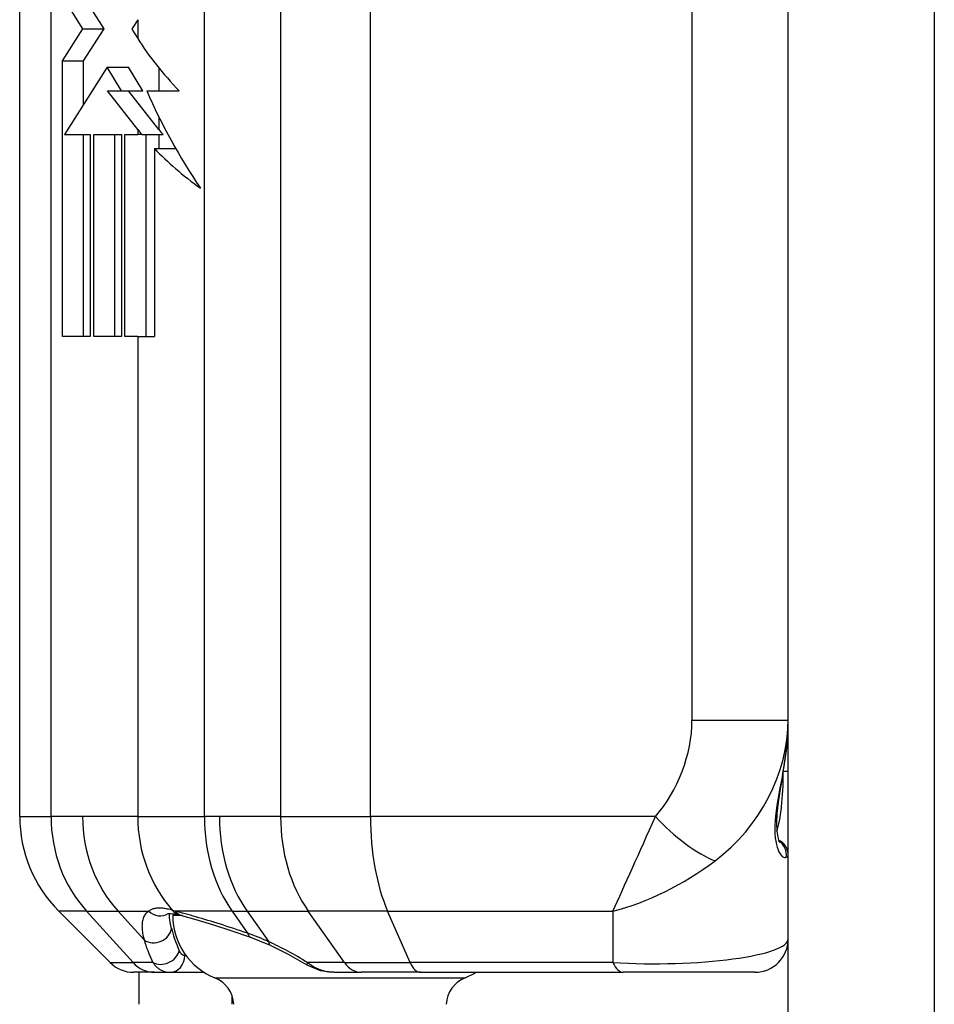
# Model space of a CAD drawing. Header units: inches. Extents: x 0 to 186, y -11 to 121.
# Tile 6 of 93: x 19.203 to 19.939, y 32.752 to 33.543. Entities that reach past the tile are written whole.
import ezdxf

# ---------------------------------------------------------------- set-up
doc = ezdxf.new("R2010")
doc.units = ezdxf.units.IN
doc.header["$LTSCALE"] = 11.141211
doc.header["$MEASUREMENT"] = 0
doc.layers.add('Visible Edges(ANSI)', color=7, linetype='Continuous', lineweight=25)
doc.layers.add('Visible Tangent Edges(ANSI)', color=7, linetype='Continuous', lineweight=25)

msp = doc.modelspace()

# ---------------------------------------------------------------- linework, layer by layer
at = {"layer": 'Visible Edges(ANSI)'}
for p, q in [((19.82137, 31.01156), (19.82137, 96.08517)), ((19.20334, 32.90261), (19.20334, 34.24441)), ((19.25421, 33.53583), (19.23771, 33.5619)), ((19.27128, 33.53583), (19.25477, 33.5619)), ((19.29826, 33.54311), (19.29368, 33.53595)), ((19.23771, 33.50998), (19.25421, 33.53583)), ((19.25421, 33.53583), (19.27128, 33.53583)), ((19.25477, 33.50998), (19.27128, 33.53583)), ((19.29368, 33.53595), (19.29344, 33.53556)), ((19.29344, 33.53556), (19.29826, 33.52795)), ((19.23771, 33.50998), (19.25477, 33.50998)), ((19.23771, 33.28837), (19.23771, 33.50998)), ((19.27382, 33.50484), (19.23925, 33.4507)), ((19.25477, 33.475), (19.25477, 33.50998)), ((19.2852, 33.48584), (19.27382, 33.50484)), ((19.27382, 33.50484), (19.29089, 33.50484)), ((19.30226, 33.48584), (19.29089, 33.50484)), ((19.29826, 33.45478), (19.27383, 33.48584)), ((19.27383, 33.48584), (19.2852, 33.48584)), ((19.2852, 33.48584), (19.30226, 33.48584)), ((19.31532, 33.45478), (19.29089, 33.48584)), ((19.30553, 33.48585), (19.32263, 33.48585)), ((19.23925, 33.4507), (19.23925, 33.45069)), ((19.23925, 33.45069), (19.26004, 33.45069)), ((19.25477, 33.28837), (19.25477, 33.45069)), ((19.26004, 33.45069), (19.26004, 33.28837)), ((19.26286, 33.45069), (19.2852, 33.45069)), ((19.26286, 33.28837), (19.26286, 33.45069)), ((19.27992, 33.28837), (19.27992, 33.45069)), ((19.2852, 33.45069), (19.2852, 33.28837)), ((19.28799, 33.28837), (19.28799, 33.45069)), ((19.28799, 33.45069), (19.29826, 33.45069)), ((19.30157, 33.45069), (19.29826, 33.45069)), ((19.30157, 33.45069), (19.31864, 33.45069)), ((19.30505, 33.28837), (19.30505, 33.45069)), ((19.31171, 33.43944), (19.32887, 33.43944)), ((19.31171, 33.43944), (19.31171, 33.28837)), ((19.26004, 33.28837), (19.23771, 33.28837)), ((19.2852, 33.28837), (19.26286, 33.28837)), ((19.29826, 33.28837), (19.28799, 33.28837)), ((19.29826, 33.28837), (19.31171, 33.28837)), ((19.27615, 32.78523), (19.23485, 32.82654)), ((19.32377, 32.82402), (19.32379, 32.82473)), ((19.32646, 32.82461), (19.32646, 32.8229)), ((19.38892, 32.80562), (19.40479, 32.79919)), ((19.31177, 32.77736), (19.29517, 32.77736)), ((19.29903, 32.77736), (19.29903, 32.75164)), ((19.31177, 32.77736), (19.32393, 32.77736)), ((19.32393, 32.77736), (19.35163, 32.77736)), ((19.45607, 32.77736), (19.47808, 32.77736)), ((19.52568, 32.77736), (19.47808, 32.77736)), ((19.52568, 32.77736), (19.68876, 32.77736)), ((19.79447, 32.77736), (19.68876, 32.77736)), ((19.37418, 32.75164), (19.37418, 32.75848))]:
    msp.add_line(p, q, dxfattribs=at)
at = {"layer": 'Visible Edges(ANSI)', "flags": 128}
for points in [[(19.81706, 32.93625), (19.82027, 32.95836), (19.82137, 32.97926)], [(19.81706, 32.93625), (19.81492, 32.92467), (19.81326, 32.91426), (19.81224, 32.90509), (19.81191, 32.89722), (19.8122, 32.89078), (19.81297, 32.88591), (19.81389, 32.88279), (19.81443, 32.88167)], [(19.32275, 32.82456), (19.32319, 32.82466), (19.32475, 32.82474), (19.32755, 32.82445), (19.3315, 32.82358)], [(19.3335, 32.82305), (19.34504, 32.81982), (19.35833, 32.8158), (19.37305, 32.81105), (19.38892, 32.80562)], [(19.40479, 32.79919), (19.41934, 32.79196), (19.43439, 32.78329)], [(19.43439, 32.78329), (19.44505, 32.77879), (19.45607, 32.77736)]]:
    msp.add_lwpolyline(points, dxfattribs=at)
at = {"layer": 'Visible Edges(ANSI)'}
for centre, radius, start, end in [((19.31093, 32.90261), 0.10759, 180, 225), ((19.80792, 32.8715), 0.01345, 0, 65.17523), ((19.38025, 32.8229), 0.05379, 180, 248.24184), ((19.79447, 32.80425), 0.0269, 270, 0), ((19.29517, 32.80425), 0.0269, 225, 270), ((19.54164, 32.8229), 0.05379, 291.75816, 302.14575), ((19.35134, 32.75046), 0.02421, 2.7895, 68.24184), ((19.57055, 32.75046), 0.02421, 111.75816, 177.2105)]:
    msp.add_arc(centre, radius, start, end, dxfattribs=at)
for centre, major_axis, ratio, start_param, end_param in [((19.54203, 33.52795), (0.2623, -0.11002), 0.54102, 3.801068, 4.037783), ((19.54203, 33.48586), (-0.26897, 0.00004), 0.000341, 0.496485, 0.673047), ((19.54203, 33.50351), (0.21246, -0.26126), 0.631331, 4.298231, 4.570788), ((19.54203, 33.48586), (-0.25014, 0.00004), 0.000341, 0.501019, 0.571995), ((19.54203, 33.45478), (-0.26661, 0.07784), 0.456621, 0.56886, 0.597177), ((19.54203, 33.45478), (-0.24795, 0.07239), 0.456621, 0.56886, 0.599309), ((19.54203, 33.45478), (-0.26661, 0.07784), 0.456622, 0.675256, 0.901568), ((19.54203, 33.45478), (-0.24795, 0.07239), 0.456622, 0.683298, 0.684252), ((19.44252, 32.79082), (0.13407, -0.03833), 0.012703, 2.523933, 2.549986)]:
    msp.add_ellipse(centre, major_axis=major_axis, ratio=ratio, start_param=start_param, end_param=end_param, dxfattribs=at)
at = {"layer": 'Visible Tangent Edges(ANSI)'}
for p, q in [((19.93887, 96.08517), (19.93887, 31.01156)), ((19.22854, 32.90261), (19.22854, 34.24441)), ((19.35184, 32.90261), (19.35184, 34.24441)), ((19.41314, 34.24441), (19.41314, 32.90261)), ((19.48542, 32.90261), (19.48542, 34.24441)), ((19.74399, 34.16704), (19.74399, 32.97999)), ((19.29826, 33.54311), (19.29826, 33.52795)), ((19.31532, 33.50433), (19.31532, 33.48585)), ((19.31532, 33.46489), (19.31532, 33.45478)), ((19.29826, 33.45478), (19.29826, 33.45069)), ((19.31532, 33.45069), (19.31532, 33.43944)), ((19.29826, 33.28837), (19.29826, 32.90261)), ((19.74399, 32.97999), (19.82137, 32.97999)), ((19.82137, 32.93874), (19.81751, 32.93874)), ((19.20334, 32.90261), (19.22854, 32.90261)), ((19.25387, 32.90261), (19.22854, 32.90261)), ((19.29826, 32.90261), (19.25387, 32.90261)), ((19.29826, 32.90261), (19.35184, 32.90261)), ((19.36395, 32.90261), (19.35184, 32.90261)), ((19.41314, 32.90261), (19.36395, 32.90261)), ((19.41314, 32.90261), (19.48542, 32.90261)), ((19.71457, 32.90261), (19.48542, 32.90261)), ((19.2571, 32.82654), (19.23485, 32.82654)), ((19.29453, 32.78523), (19.2571, 32.82654)), ((19.2571, 32.82654), (19.28243, 32.82654)), ((19.30341, 32.80339), (19.28243, 32.82654)), ((19.28243, 32.82654), (19.30715, 32.82654)), ((19.32841, 32.82654), (19.32627, 32.82715)), ((19.33422, 32.8229), (19.32646, 32.8229)), ((19.37412, 32.82654), (19.32841, 32.82654)), ((19.37412, 32.82654), (19.38667, 32.80879)), ((19.37412, 32.82654), (19.38623, 32.82654)), ((19.38623, 32.82654), (19.40364, 32.80192)), ((19.38623, 32.82654), (19.43542, 32.82654)), ((19.46463, 32.78523), (19.43542, 32.82654)), ((19.49924, 32.82654), (19.43542, 32.82654)), ((19.51734, 32.78523), (19.49924, 32.82654)), ((19.49924, 32.82654), (19.68043, 32.82654)), ((19.68043, 32.82654), (19.68043, 32.78523)), ((19.33708, 32.7908), (19.33617, 32.7908)), ((19.27615, 32.78523), (19.29453, 32.78523)), ((19.31043, 32.78523), (19.29453, 32.78523)), ((19.46463, 32.78523), (19.43471, 32.78523)), ((19.46463, 32.78523), (19.51734, 32.78523)), ((19.68043, 32.78523), (19.51734, 32.78523)), ((19.36031, 32.77294), (19.56094, 32.77294))]:
    msp.add_line(p, q, dxfattribs=at)
at = {"layer": 'Visible Tangent Edges(ANSI)', "flags": 128}
for points in [[(19.8167, 32.93583), (19.81566, 32.9306), (19.81467, 32.92554), (19.81376, 32.92066), (19.81294, 32.91595), (19.81221, 32.91143), (19.8116, 32.90711), (19.81112, 32.90298), (19.81078, 32.89906), (19.81059, 32.89535), (19.81057, 32.89185), (19.8107, 32.88858), (19.81096, 32.88555), (19.81135, 32.88275), (19.81186, 32.8802), (19.81247, 32.87791), (19.81317, 32.87588), (19.81394, 32.87412), (19.81479, 32.87265), (19.81568, 32.87147), (19.81659, 32.87058), (19.81748, 32.86997), (19.81835, 32.86965), (19.81915, 32.8696), (19.81986, 32.86983)], [(19.30715, 32.82654), (19.30643, 32.82605), (19.30577, 32.82551), (19.30516, 32.82493), (19.3046, 32.8243), (19.30408, 32.82362), (19.30362, 32.8229), (19.30322, 32.82214), (19.30286, 32.82133), (19.30255, 32.82048), (19.30229, 32.81959), (19.30208, 32.81865), (19.30191, 32.81768), (19.3018, 32.81668), (19.30173, 32.81563), (19.3017, 32.81455), (19.30172, 32.81343), (19.30179, 32.81228), (19.30189, 32.8111), (19.30205, 32.80989), (19.30224, 32.80865), (19.30247, 32.80737), (19.30275, 32.80607), (19.30306, 32.80474), (19.30341, 32.80339)], [(19.32627, 32.82715), (19.32518, 32.82746), (19.32412, 32.82774), (19.32308, 32.82799), (19.32206, 32.82822), (19.32107, 32.82842), (19.3201, 32.82859), (19.31916, 32.82873), (19.31824, 32.82884), (19.31735, 32.82892), (19.31648, 32.82897), (19.31564, 32.82899), (19.31482, 32.82898), (19.31403, 32.82893), (19.31327, 32.82886), (19.31253, 32.82876), (19.31182, 32.82863), (19.31114, 32.82846), (19.31049, 32.82827), (19.30986, 32.82805), (19.30927, 32.8278), (19.3087, 32.82752), (19.30815, 32.82722), (19.30764, 32.82689), (19.30715, 32.82654)], [(19.32533, 32.8129), (19.3252, 32.81341), (19.32508, 32.81391), (19.32497, 32.81441), (19.32486, 32.81491), (19.32476, 32.81541), (19.32466, 32.8159), (19.32456, 32.81638), (19.32447, 32.81687), (19.32439, 32.81735), (19.32431, 32.81782), (19.32424, 32.81829), (19.32417, 32.81876), (19.32411, 32.81922), (19.32405, 32.81968), (19.324, 32.82013), (19.32395, 32.82058), (19.32391, 32.82103), (19.32387, 32.82147), (19.32384, 32.8219), (19.32381, 32.82234), (19.32379, 32.82276), (19.32378, 32.82318), (19.32377, 32.8236), (19.32377, 32.82402)], [(19.38667, 32.80879), (19.38382, 32.80975), (19.38101, 32.8107), (19.37822, 32.81163), (19.37546, 32.81254), (19.37273, 32.81343), (19.37004, 32.8143), (19.36737, 32.81516), (19.36474, 32.81599), (19.36215, 32.8168), (19.35959, 32.8176), (19.35707, 32.81838), (19.35459, 32.81913), (19.35215, 32.81986), (19.34976, 32.82058), (19.34741, 32.82127), (19.3451, 32.82194), (19.34284, 32.82259), (19.34063, 32.82322), (19.33846, 32.82383), (19.33635, 32.82442), (19.33428, 32.82498), (19.33227, 32.82552), (19.33031, 32.82604), (19.32841, 32.82654)], [(19.40364, 32.80192), (19.40292, 32.80224), (19.40221, 32.80256), (19.4015, 32.80288), (19.40079, 32.80319), (19.40008, 32.8035), (19.39937, 32.80381), (19.39866, 32.80411), (19.39795, 32.80441), (19.39724, 32.80471), (19.39653, 32.80501), (19.39583, 32.8053), (19.39512, 32.80559), (19.39441, 32.80587), (19.3937, 32.80615), (19.393, 32.80643), (19.39229, 32.80671), (19.39159, 32.80698), (19.39088, 32.80725), (19.39018, 32.80751), (19.38947, 32.80778), (19.38877, 32.80804), (19.38807, 32.80829), (19.38737, 32.80854), (19.38667, 32.80879)], [(19.33617, 32.7908), (19.33595, 32.79081), (19.33573, 32.79083), (19.33552, 32.79087), (19.33531, 32.79092), (19.3351, 32.79098), (19.3349, 32.79106), (19.3347, 32.79115), (19.3345, 32.79125), (19.3343, 32.79137), (19.3341, 32.7915), (19.33391, 32.79164), (19.33372, 32.7918), (19.33354, 32.79197), (19.33335, 32.79215), (19.33317, 32.79235), (19.333, 32.79256), (19.33283, 32.79278), (19.33266, 32.79302), (19.33249, 32.79327), (19.33233, 32.79354), (19.33217, 32.79382), (19.33202, 32.79411), (19.33187, 32.79442), (19.33172, 32.79474)], [(19.31043, 32.78523), (19.3109, 32.78459), (19.31137, 32.78397), (19.31186, 32.78338), (19.31235, 32.78282), (19.31286, 32.78229), (19.31338, 32.78179), (19.3139, 32.78131), (19.31444, 32.78086), (19.31498, 32.78044), (19.31553, 32.78005), (19.31609, 32.77968), (19.31666, 32.77934), (19.31723, 32.77903), (19.31781, 32.77874), (19.3184, 32.77848), (19.31899, 32.77824), (19.31959, 32.77804), (19.3202, 32.77786), (19.32081, 32.77771), (19.32142, 32.77758), (19.32205, 32.77748), (19.32267, 32.77741), (19.3233, 32.77737), (19.32393, 32.77736)], [(19.45607, 32.77736), (19.45512, 32.77737), (19.45417, 32.77741), (19.45323, 32.77748), (19.45228, 32.77758), (19.45134, 32.77771), (19.45041, 32.77786), (19.44948, 32.77804), (19.44855, 32.77824), (19.44763, 32.77848), (19.44671, 32.77874), (19.4458, 32.77902), (19.44489, 32.77933), (19.44399, 32.77967), (19.4431, 32.78004), (19.44222, 32.78043), (19.44135, 32.78085), (19.44048, 32.7813), (19.43962, 32.78178), (19.43877, 32.78228), (19.43794, 32.78281), (19.43711, 32.78337), (19.4363, 32.78396), (19.4355, 32.78458), (19.43471, 32.78523)]]:
    msp.add_lwpolyline(points, dxfattribs=at)
at = {"layer": 'Visible Tangent Edges(ANSI)'}
msp.add_arc((19.38025, 32.8229), 0.05379, 180, 248.24184, dxfattribs=at)
for centre, major_axis, ratio, start_param, end_param in [((19.6902, 32.95641), (0.02788, 0.07408), 0.621054, 4.156572, 5.257137), ((19.71378, 32.95641), (0.0725, 0.09889), 0.803824, 4.351251, 5.451817), ((19.71378, 32.89465), (0.07621, 0.15634), 0.485754, 5.204096, 5.499536), ((19.80792, 32.93874), (0, -0.05379), 0.176777, 0.467736, 1.561997), ((19.80384, 32.93874), (0.01322, -0.00249), 0.181768, 6.083941, 6.283185), ((19.32605, 32.90261), (0, -0.10759), 0.906308, 4.712389, 5.497787), ((19.35138, 32.90261), (0, -0.10759), 0.906308, 4.712389, 5.497787), ((19.39577, 32.90261), (0, -0.10759), 0.906308, 4.712389, 5.489786), ((19.42791, 32.90261), (0, -0.10759), 0.707107, 4.712389, 5.497787), ((19.44002, 32.90261), (0, -0.10759), 0.707107, 4.712389, 5.497787), ((19.48922, 32.90261), (0, -0.10759), 0.707107, 4.712389, 5.497787), ((19.53259, 32.90261), (0, -0.10759), 0.438371, 4.712389, 5.497787), ((19.71378, 32.90261), (-0.04796, -0.10759), 0.006141, 0.788135, 1.573533), ((19.73815, 32.90261), (-0.04015, 0.0358), 0.308703, 1.237432, 2.464518), ((19.8066, 32.8715), (0, -0.01345), 0.99367, 1.446457, 2.56307), ((19.71378, 32.8715), (0.10759, 0), 0.092967, 6.115652, 6.283185), ((19.71378, 32.90261), (0.10332, 0.06401), 0.468915, 4.11447, 4.899868), ((19.31577, 32.83605), (0.0071, -0.01142), 0.950844, 4.977679, 6.275224), ((19.33495, 32.83658), (-0.00345, -0.013), 0.827736, 5.716525, 6.283185), ((19.33696, 32.83605), (-0.00346, -0.01299), 0.813836, 5.722916, 6.283185), ((19.31203, 32.8129), (0.01298, 0.00352), 0.864784, 3.779008, 5.979206), ((19.46094, 32.6875), (-0.13325, 0.14773), 0.220629, 0.390768, 0.582059), ((19.39339, 32.8183), (-0.00447, -0.01268), 0.427788, 5.697019, 6.283185), ((19.45233, 32.67799), (-0.14705, 0.14705), 0.221695, 0.369039, 0.56033), ((19.45422, 32.66583), (-0.13916, 0.13916), 0.414214, 5.23498, 5.447575), ((19.41036, 32.81143), (-0.00557, -0.01224), 0.308677, 5.729683, 6.283185), ((19.71378, 32.80425), (-0.10759, 0), 0.185935, 1.255629, 3.141593), ((19.31905, 32.79474), (-0.01213, -0.0058), 0.770941, 0.488384, 2.586755), ((19.32393, 32.7908), (0, -0.01345), 0.909627, 0, 1.570796), ((19.31177, 32.80425), (0, -0.0269), 0.906308, 5.497787, 6.283185), ((19.44143, 32.79474), (-0.00704, -0.01146), 0.110599, 5.756019, 6.283185), ((19.47808, 32.80425), (0, -0.0269), 0.707107, 5.497787, 6.283185), ((19.52568, 32.80425), (0, -0.0269), 0.438371, 5.497787, 6.283185), ((19.68876, 32.80425), (0, -0.0269), 0.438371, 5.497787, 6.283185)]:
    msp.add_ellipse(centre, major_axis=major_axis, ratio=ratio, start_param=start_param, end_param=end_param, dxfattribs=at)

doc.saveas('drawing.dxf')
